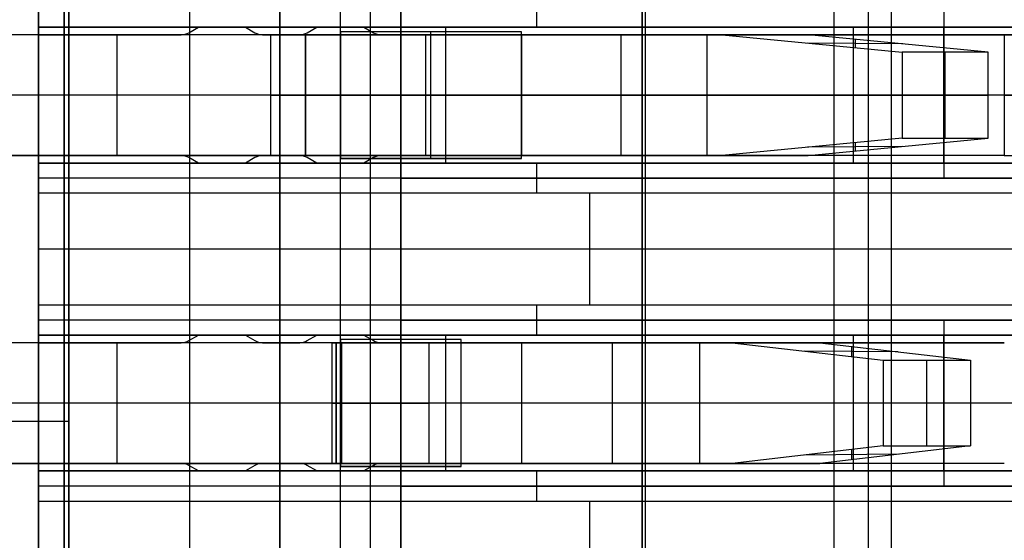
# Model space of a CAD drawing. Extents: x -9 to 8, y 1 to 147.
# Tile 103 of 181: x -4.51 to -1.25, y 89.58 to 91.31. Entities that reach past the tile are written whole.
import ezdxf

# ---------------------------------------------------------------- set-up
doc = ezdxf.new("R2010")
doc.units = 0
doc.layers.add('DEFAULT', color=7, linetype='CONTINUOUS')

msp = doc.modelspace()

# ---------------------------------------------------------------- linework, layer by layer
at = {"layer": 'DEFAULT', "color": 254}
for p, q in [((-4.3443, 110.2689, -98.3037), (-4.3443, 69.6858, -98.3037)), ((-4.3443, 72.1866, -100.8046), (-4.3443, 107.768, -100.8046)), ((-1.695, 80.4076, -38.8001), (-1.695, 96.6076, -38.8001)), ((-1.695, 80.4076, -38.5001), (-1.695, 96.6076, -38.5001)), ((-4.345, 81.9076, -19.4501), (-4.345, 95.1076, -19.4501)), ((-4.445, 82.0076, -19.5501), (-4.445, 95.0076, -19.5501)), ((-4.445, 94.9576, -26.5501), (-4.445, 82.0576, -26.5501)), ((-3.945, 94.9576, -31.8501), (-3.945, 82.0576, -31.8501)), ((-3.945, 94.9576, -26.5501), (-3.945, 82.0576, -26.5501)), ((-3.645, 94.8576, -18.4001), (-3.645, 82.1576, -18.4001)), ((-3.645, 82.1576, -18.1001), (-3.645, 94.8576, -18.1001)), ((-3.645, 82.1576, -18.2501), (-3.645, 94.8576, -18.2501)), ((-3.345, 82.3576, -18.4501), (-3.345, 94.6576, -18.4501)), ((-3.245, 82.5576, -18.5501), (-3.245, 94.4576, -18.5501)), ((-3.245, 93.5076, -19.4501), (-3.245, 83.5076, -19.4501)), ((-3.445, 83.5576, -19.5501), (-3.445, 93.4576, -19.5501)), ((-3.445, 83.5576, -26.5501), (-3.445, 93.4576, -26.5501)), ((-3.445, 83.5576, -23.0501), (-3.445, 93.4576, -23.0501)), ((-2.445, 93.4576, -31.8501), (-2.445, 83.5576, -31.8501)), ((-2.445, 93.4576, -35.6501), (-2.445, 83.5576, -35.6501)), ((-2.445, 83.5576, -33.7501), (-2.445, 93.4576, -33.7501)), ((-1.62, 93.4576, -35.6501), (-1.62, 83.5576, -35.6501)), ((-4.445, 91.2826, -29.7501), (-4.445, 91.3826, -29.6501)), ((-2.795, 91.3826, -29.6501), (-2.795, 91.2826, -29.7501)), ((-1.445, 91.3326, -28.0501), (-1.445, 90.7826, -28.0501)), ((-2.445, 91.2576, -33.2021), (-4.895, 91.2576, -33.2021)), ((-2.445, 91.2576, -33.5021), (-4.895, 91.2576, -33.5021)), ((-2.445, 91.2576, -33.3521), (-4.895, 91.2576, -33.3521)), ((-4.445, 90.8326, -30.4001), (-4.445, 91.2826, -30.4001)), ((-4.445, 91.2826, -30.4001), (-4.445, 91.2826, -29.7501)), ((-1.745, 91.2826, -30.4001), (-4.445, 91.2826, -30.4001)), ((-4.445, 91.2826, -29.7501), (-1.145, 91.2826, -29.7501)), ((-3.9154, 91.2826, -30.2751), (-4.445, 91.2826, -30.2751)), ((-4.445, 90.8576, -30.0751), (-4.445, 91.2576, -30.0751)), ((-4.445, 91.2576, -30.0751), (-4.445, 91.2576, -30.3751)), ((-4.445, 91.2576, -30.3751), (-4.445, 90.8576, -30.3751)), ((-4.445, 91.2576, -30.0751), (-3.9721, 91.2576, -30.0751)), ((-3.9721, 91.2576, -30.3751), (-4.445, 91.2576, -30.3751)), ((-3.9721, 91.2576, -30.2251), (-4.445, 91.2576, -30.2251)), ((-4.2086, 91.2576, -30.0751), (-4.2086, 91.2576, -30.3751)), ((-4.185, 90.8576, -33.2021), (-4.185, 91.2576, -33.2021)), ((-4.185, 90.8576, -33.5021), (-4.185, 91.2576, -33.5021)), ((-3.9721, 91.2576, -30.0751), (-3.9721, 91.2576, -30.3751)), ((-3.9471, 91.2643, -30.3751), (-3.9154, 91.2826, -30.3751)), ((-3.9471, 91.2643, -30.0751), (-3.9154, 91.2826, -30.0751)), ((-3.9471, 91.2643, -30.2251), (-3.9154, 91.2826, -30.2251)), ((-3.9471, 91.2643, -30.0751), (-3.9471, 91.2643, -30.3751)), ((-3.9313, 91.2735, -30.3751), (-3.9313, 91.2735, -30.0751)), ((-3.9154, 91.2826, -30.0751), (-3.7595, 91.2826, -30.0751)), ((-3.9154, 91.2826, -30.0751), (-3.9154, 91.2826, -30.3751)), ((-3.9154, 91.2826, -30.3751), (-3.7595, 91.2826, -30.3751)), ((-3.7595, 91.2826, -30.3751), (-3.7595, 91.2826, -30.0751)), ((-3.7595, 91.2826, -30.0751), (-3.7279, 91.2643, -30.0751)), ((-3.7595, 91.2826, -30.3751), (-3.7279, 91.2643, -30.3751)), ((-3.5229, 91.2826, -30.2751), (-3.7595, 91.2826, -30.2751)), ((-3.7595, 91.2826, -30.2251), (-3.7279, 91.2643, -30.2251)), ((-3.7437, 91.2735, -30.3751), (-3.7437, 91.2735, -30.0751)), ((-3.7279, 91.2643, -30.0751), (-3.7279, 91.2643, -30.3751)), ((-3.7029, 91.2576, -30.0751), (-3.5796, 91.2576, -30.0751)), ((-3.5796, 91.2576, -30.3751), (-3.7029, 91.2576, -30.3751)), ((-3.7029, 91.2576, -30.3751), (-3.7029, 91.2576, -30.0751)), ((-3.5796, 91.2576, -30.2251), (-3.7029, 91.2576, -30.2251)), ((-3.6757, 91.2576, -23.0764), (-3.445, 91.2576, -23.0764)), ((-3.6757, 90.8576, -23.0764), (-3.6757, 91.2576, -23.0764)), ((-3.445, 91.2576, -24.2301), (-3.6757, 91.2576, -23.0764)), ((-3.67, 91.2576, -33.2021), (-3.67, 91.2576, -33.5021)), ((-3.6412, 91.2576, -30.0751), (-3.6412, 91.2576, -30.3751)), ((-3.5796, 91.2576, -30.0751), (-3.5796, 91.2576, -30.3751)), ((-3.5604, 91.2576, -23.0764), (-3.5604, 91.2576, -23.6532)), ((-3.445, 91.2576, -23.6532), (-3.5604, 91.2576, -23.6532)), ((-3.5604, 91.2576, -23.0764), (-3.5604, 90.8576, -23.0764)), ((-3.5604, 90.8576, -23.6532), (-3.5604, 91.2576, -23.6532)), ((-3.5546, 91.2643, -30.3751), (-3.5229, 91.2826, -30.3751)), ((-3.5546, 91.2643, -30.0751), (-3.5229, 91.2826, -30.0751)), ((-3.5546, 91.2643, -30.2251), (-3.5229, 91.2826, -30.2251)), ((-3.5546, 91.2643, -30.0751), (-3.5546, 91.2643, -30.3751)), ((-3.5388, 91.2735, -30.3751), (-3.5388, 91.2735, -30.0751)), ((-3.5229, 91.2826, -30.0751), (-3.3671, 91.2826, -30.0751)), ((-3.5229, 91.2826, -30.0751), (-3.5229, 91.2826, -30.3751)), ((-3.5229, 91.2826, -30.3751), (-3.3671, 91.2826, -30.3751)), ((-3.445, 91.2676, -25.8801), (-3.445, 90.8476, -25.8801)), ((-3.445, 91.2576, -24.1824), (-3.445, 91.2676, -24.1824)), ((-3.445, 91.2676, -24.1824), (-3.445, 91.2676, -25.8801)), ((-2.845, 91.2676, -25.8801), (-3.445, 91.2676, -25.8801)), ((-2.845, 91.2676, -25.5301), (-3.445, 91.2676, -24.1824)), ((-3.0671, 91.2676, -25.0312), (-3.445, 91.2676, -25.0312)), ((-3.445, 91.2576, -23.0372), (-3.445, 90.8576, -23.0372)), ((-3.445, 90.8576, -22.5556), (-3.445, 91.2576, -22.5556)), ((-3.445, 91.2576, -22.5556), (-3.445, 91.2576, -23.0372)), ((-3.445, 90.8576, -23.0764), (-3.445, 91.2576, -23.0764)), ((-3.445, 91.2576, -23.0764), (-3.445, 91.2576, -24.1824)), ((-3.445, 91.2576, -24.1824), (-3.445, 91.2576, -24.2301)), ((-3.445, 91.2576, -23.0372), (-2.1801, 91.2576, -26.9303)), ((-3.445, 91.2576, -24.1824), (-3.445, 90.8576, -24.1824)), ((-3.445, 90.8576, -24.2301), (-3.445, 91.2576, -24.2301)), ((-3.445, 90.8576, -24.2062), (-3.445, 91.2576, -24.2062)), ((-3.3671, 91.2826, -30.0751), (-3.3354, 91.2643, -30.0751)), ((-3.3671, 91.2826, -30.3751), (-3.3354, 91.2643, -30.3751)), ((-3.3671, 91.2826, -30.0751), (-3.3671, 91.2826, -30.3751)), ((-3.3671, 91.2826, -30.2251), (-3.3354, 91.2643, -30.2251)), ((-1.145, 91.2826, -30.2751), (-3.3671, 91.2826, -30.2751)), ((-3.3512, 91.2735, -30.3751), (-3.3512, 91.2735, -30.0751)), ((-3.3354, 91.2643, -30.0751), (-3.3354, 91.2643, -30.3751)), ((-3.3104, 91.2576, -30.0751), (-1.245, 91.2576, -30.0751)), ((-1.245, 91.2576, -30.3751), (-3.3104, 91.2576, -30.3751)), ((-3.3104, 91.2576, -30.3751), (-3.3104, 91.2576, -30.0751)), ((-3.1617, 90.8576, -22.9383), (-3.1617, 91.2576, -22.9383)), ((-1.8947, 91.2576, -26.8376), (-3.1617, 91.2576, -22.9383)), ((-3.145, 90.8476, -25.8801), (-3.145, 91.2676, -25.8801)), ((-3.145, 91.2676, -25.8801), (-3.145, 91.2676, -24.8562)), ((-3.145, 90.8476, -24.8562), (-3.145, 91.2676, -24.8562)), ((-3.095, 90.8326, -30.4001), (-3.095, 91.2826, -30.4001)), ((-2.5753, 91.2576, -24.743), (-2.8908, 91.2576, -24.743)), ((-2.845, 90.8476, -25.8801), (-2.845, 91.2676, -25.8801)), ((-2.845, 91.2676, -25.8801), (-2.845, 91.2676, -25.5301)), ((-2.845, 90.8476, -25.5301), (-2.845, 91.2676, -25.5301)), ((-2.845, 90.8476, -25.7051), (-2.845, 91.2676, -25.7051)), ((-2.845, 91.2576, -30.0751), (-2.845, 90.8576, -30.0751)), ((-2.845, 91.2576, -30.3751), (-2.845, 90.8576, -30.3751)), ((-2.795, 91.2826, -29.7501), (-2.795, 91.2826, -30.4001)), ((-2.6699, 91.2576, -24.452), (-2.6699, 91.2576, -25.4228)), ((-2.5143, 90.8576, -25.9016), (-2.5143, 91.2576, -25.9016)), ((-2.445, 91.2576, -33.5021), (-2.445, 91.2576, -33.2021)), ((-2.445, 91.2576, -33.2021), (-2.445, 90.8576, -33.2021)), ((-2.445, 90.8576, -33.5021), (-2.445, 91.2576, -33.5021)), ((-2.23, 90.8576, -25.8057), (-2.23, 91.2576, -25.8057)), ((-2.1801, 91.2576, -26.9303), (-1.5837, 91.1997, -28.7659)), ((-2.1801, 91.2576, -26.9303), (-1.8947, 91.2576, -26.8376)), ((-2.0777, 91.2576, -30.0751), (-2.0777, 91.2576, -30.3751)), ((-1.2983, 91.1997, -28.6732), (-1.8947, 91.2576, -26.8376)), ((-1.745, 90.8326, -30.4001), (-1.745, 91.2826, -30.4001)), ((-1.145, 91.2826, -30.8001), (-1.745, 91.2826, -30.4001)), ((-1.445, 90.8326, -30.6001), (-1.445, 91.2826, -30.6001)), ((-1.245, 91.2576, -30.0751), (-1.245, 90.8576, -30.0751)), ((-1.145, 91.2576, -30.4751), (-1.245, 91.2576, -30.3751)), ((-1.245, 91.2576, -30.3751), (-1.245, 90.8576, -30.3751)), ((-1.5815, 91.2272, -27.8017), (-1.8969, 91.2301, -27.8018)), ((-1.7392, 91.2425, -27.3163), (-1.7392, 91.2148, -28.2872)), ((-1.5837, 91.1997, -28.7659), (-1.5837, 90.9155, -28.7659)), ((-1.2983, 91.1997, -28.6732), (-1.5837, 91.1997, -28.7659)), ((-1.441, 90.9155, -28.7195), (-1.441, 91.1997, -28.7195)), ((-1.2983, 90.9155, -28.6732), (-1.2983, 91.1997, -28.6732)), ((-2.445, 91.0576, -33.2021), (-5.925, 91.0576, -33.2021)), ((-2.445, 91.0576, -33.5021), (-5.925, 91.0576, -33.5021)), ((-1.245, 91.0576, -30.0751), (-4.445, 91.0576, -30.0751)), ((-1.745, 91.0576, -30.4001), (-4.445, 91.0576, -30.4001)), ((-1.245, 91.0576, -30.3751), (-4.445, 91.0576, -30.3751)), ((-3.445, 91.0576, -23.0764), (-3.6757, 91.0576, -23.0764)), ((-3.6757, 91.0576, -23.0764), (-3.445, 91.0576, -24.2301)), ((-2.845, 91.0576, -25.8801), (-3.445, 91.0576, -25.8801)), ((-1.5837, 91.0576, -28.7659), (-3.445, 91.0576, -23.0372)), ((-2.845, 91.0576, -25.5301), (-3.445, 91.0576, -24.1824)), ((-3.445, 91.0576, -24.1824), (-3.445, 91.0576, -24.2301)), ((-3.1617, 91.0576, -22.9383), (-1.2983, 91.0576, -28.6732)), ((-2.845, 91.0576, -25.8801), (-2.845, 91.0576, -25.5301)), ((-1.145, 91.0576, -30.8001), (-1.745, 91.0576, -30.4001)), ((-1.5837, 91.0576, -28.7659), (-1.2983, 91.0576, -28.6732)), ((-0.245, 91.0576, -29.5501), (-1.445, 91.0576, -28.0501)), ((-1.5837, 90.9155, -28.7659), (-2.1801, 90.8576, -26.9303)), ((-1.8947, 90.8576, -26.8376), (-1.2983, 90.9155, -28.6732)), ((-1.7392, 90.9004, -28.2872), (-1.7392, 90.8727, -27.3163)), ((-1.5837, 90.9155, -28.7659), (-1.2983, 90.9155, -28.6732)), ((-1.5815, 90.888, -27.8017), (-1.8969, 90.8851, -27.8018)), ((-4.895, 90.8576, -33.2021), (-2.445, 90.8576, -33.2021)), ((-2.445, 90.8576, -33.5021), (-4.895, 90.8576, -33.5021)), ((-2.445, 90.8576, -33.3521), (-4.895, 90.8576, -33.3521)), ((-4.445, 90.8576, -30.3751), (-4.445, 90.8576, -30.0751)), ((-3.9721, 90.8576, -30.0751), (-4.445, 90.8576, -30.0751)), ((-3.9721, 90.8576, -30.3751), (-4.445, 90.8576, -30.3751)), ((-3.9721, 90.8576, -30.2251), (-4.445, 90.8576, -30.2251)), ((-4.445, 90.8326, -29.7501), (-4.445, 90.8326, -30.4001)), ((-4.445, 90.8326, -30.4001), (-1.745, 90.8326, -30.4001)), ((-1.145, 90.8326, -29.7501), (-4.445, 90.8326, -29.7501)), ((-4.445, 90.7326, -29.6501), (-4.445, 90.8326, -29.7501)), ((-3.9154, 90.8326, -30.2751), (-4.445, 90.8326, -30.2751)), ((-4.2086, 90.8576, -30.0751), (-4.2086, 90.8576, -30.3751)), ((-3.9721, 90.8576, -30.0751), (-3.9721, 90.8576, -30.3751)), ((-3.9471, 90.8509, -30.0751), (-3.9471, 90.8509, -30.3751)), ((-3.9154, 90.8326, -30.0751), (-3.9471, 90.8509, -30.0751)), ((-3.9154, 90.8326, -30.3751), (-3.9471, 90.8509, -30.3751)), ((-3.9154, 90.8326, -30.2251), (-3.9471, 90.8509, -30.2251)), ((-3.9313, 90.8418, -30.3751), (-3.9313, 90.8418, -30.0751)), ((-3.7595, 90.8326, -30.0751), (-3.9154, 90.8326, -30.0751)), ((-3.9154, 90.8326, -30.0751), (-3.9154, 90.8326, -30.3751)), ((-3.7595, 90.8326, -30.3751), (-3.9154, 90.8326, -30.3751)), ((-3.7279, 90.8509, -30.3751), (-3.7595, 90.8326, -30.3751)), ((-3.7279, 90.8509, -30.0751), (-3.7595, 90.8326, -30.0751)), ((-3.7279, 90.8509, -30.2251), (-3.7595, 90.8326, -30.2251)), ((-3.7595, 90.8326, -30.0751), (-3.7595, 90.8326, -30.3751)), ((-3.5229, 90.8326, -30.2751), (-3.7595, 90.8326, -30.2751)), ((-3.7437, 90.8418, -30.3751), (-3.7437, 90.8418, -30.0751)), ((-3.7279, 90.8509, -30.0751), (-3.7279, 90.8509, -30.3751)), ((-3.5796, 90.8576, -30.0751), (-3.7029, 90.8576, -30.0751)), ((-3.7029, 90.8576, -30.0751), (-3.7029, 90.8576, -30.3751)), ((-3.5796, 90.8576, -30.3751), (-3.7029, 90.8576, -30.3751)), ((-3.5796, 90.8576, -30.2251), (-3.7029, 90.8576, -30.2251)), ((-3.445, 90.8576, -23.0764), (-3.6757, 90.8576, -23.0764)), ((-3.6757, 90.8576, -23.0764), (-3.445, 90.8576, -24.2301)), ((-3.67, 90.8576, -33.2021), (-3.67, 90.8576, -33.5021)), ((-3.6412, 90.8576, -30.0751), (-3.6412, 90.8576, -30.3751)), ((-3.5796, 90.8576, -30.0751), (-3.5796, 90.8576, -30.3751)), ((-3.5604, 90.8576, -23.6532), (-3.5604, 90.8576, -23.0764)), ((-3.445, 90.8576, -23.6532), (-3.5604, 90.8576, -23.6532)), ((-3.5546, 90.8509, -30.0751), (-3.5546, 90.8509, -30.3751)), ((-3.5229, 90.8326, -30.0751), (-3.5546, 90.8509, -30.0751)), ((-3.5229, 90.8326, -30.3751), (-3.5546, 90.8509, -30.3751)), ((-3.5229, 90.8326, -30.2251), (-3.5546, 90.8509, -30.2251)), ((-3.5388, 90.8418, -30.3751), (-3.5388, 90.8418, -30.0751)), ((-3.3671, 90.8326, -30.0751), (-3.5229, 90.8326, -30.0751)), ((-3.5229, 90.8326, -30.3751), (-3.5229, 90.8326, -30.0751)), ((-3.3671, 90.8326, -30.3751), (-3.5229, 90.8326, -30.3751)), ((-3.445, 90.8576, -23.0372), (-3.445, 90.8576, -22.5556)), ((-3.445, 90.8476, -24.1824), (-3.445, 90.8576, -24.1824)), ((-3.445, 90.8576, -24.1824), (-3.445, 90.8576, -23.0764)), ((-3.445, 90.8576, -24.2301), (-3.445, 90.8576, -24.1824)), ((-3.445, 90.8576, -23.0372), (-2.1801, 90.8576, -26.9303)), ((-3.445, 90.8476, -25.8801), (-3.445, 90.8476, -24.1824)), ((-3.445, 90.8476, -25.8801), (-2.845, 90.8476, -25.8801)), ((-2.845, 90.8476, -25.5301), (-3.445, 90.8476, -24.1824)), ((-3.0671, 90.8476, -25.0312), (-3.445, 90.8476, -25.0312)), ((-3.3354, 90.8509, -30.3751), (-3.3671, 90.8326, -30.3751)), ((-3.3354, 90.8509, -30.0751), (-3.3671, 90.8326, -30.0751)), ((-3.3354, 90.8509, -30.2251), (-3.3671, 90.8326, -30.2251)), ((-3.3671, 90.8326, -30.0751), (-3.3671, 90.8326, -30.3751)), ((-1.145, 90.8326, -30.2751), (-3.3671, 90.8326, -30.2751)), ((-3.3512, 90.8418, -30.3751), (-3.3512, 90.8418, -30.0751)), ((-3.3354, 90.8509, -30.0751), (-3.3354, 90.8509, -30.3751)), ((-1.245, 90.8576, -30.0751), (-3.3104, 90.8576, -30.0751)), ((-3.3104, 90.8576, -30.0751), (-3.3104, 90.8576, -30.3751)), ((-1.245, 90.8576, -30.3751), (-3.3104, 90.8576, -30.3751)), ((-1.8947, 90.8576, -26.8376), (-3.1617, 90.8576, -22.9383)), ((-3.145, 90.8476, -25.8801), (-3.145, 90.8476, -24.8562)), ((-2.5753, 90.8576, -24.743), (-2.8908, 90.8576, -24.743)), ((-2.845, 90.8476, -25.8801), (-2.845, 90.8476, -25.5301)), ((-2.795, 90.8326, -30.4001), (-2.795, 90.8326, -29.7501)), ((-2.795, 90.8326, -29.7501), (-2.795, 90.7326, -29.6501)), ((-2.6699, 90.8576, -25.4228), (-2.6699, 90.8576, -24.452)), ((-2.445, 90.8576, -33.2021), (-2.445, 90.8576, -33.5021)), ((-2.1801, 90.8576, -26.9303), (-1.8947, 90.8576, -26.8376)), ((-2.0777, 90.8576, -30.0751), (-2.0777, 90.8576, -30.3751)), ((-1.745, 90.8326, -30.4001), (-1.145, 90.8326, -30.8001)), ((-1.145, 90.7826, -29.7001), (-4.445, 90.7826, -29.7001)), ((-1.445, 90.7826, -28.0501), (-3.245, 90.7826, -28.0501)), ((-3.245, 90.7826, -28.0501), (-3.245, 90.3126, -28.0501)), ((-3.245, 90.3126, -29.5501), (-3.245, 90.7826, -29.5501)), ((-3.245, 90.7826, -29.5501), (-0.245, 90.7826, -29.5501)), ((-3.245, 90.7826, -28.0501), (-3.245, 90.7826, -29.5501)), ((-0.845, 90.7826, -28.8001), (-3.245, 90.7826, -28.8001)), ((-3.245, 90.3126, -28.8001), (-3.245, 90.7826, -28.8001)), ((-1.745, 90.7826, -29.5501), (-1.745, 90.7826, -28.0501)), ((-0.245, 90.7826, -29.5501), (-1.445, 90.7826, -28.0501)), ((-4.445, 90.3626, -29.6501), (-4.445, 90.7326, -29.6501)), ((-1.145, 90.7326, -29.6501), (-4.445, 90.7326, -29.6501)), ((-2.62, 90.7326, -29.6501), (-2.62, 90.3626, -29.6501)), ((-0.795, 90.5476, -29.6501), (-4.445, 90.5476, -29.6501)), ((-3.245, 90.5476, -29.5501), (-3.245, 90.5476, -28.0501)), ((-4.445, 90.3626, -29.6501), (-1.145, 90.3626, -29.6501)), ((-4.445, 90.2626, -29.7501), (-4.445, 90.3626, -29.6501)), ((-2.795, 90.3626, -29.6501), (-2.795, 90.2626, -29.7501)), ((-1.145, 90.3126, -29.7001), (-4.445, 90.3126, -29.7001)), ((-3.245, 90.3126, -28.0501), (-1.445, 90.3126, -28.0501)), ((-0.245, 90.3126, -29.5501), (-3.245, 90.3126, -29.5501)), ((-3.245, 90.3126, -29.5501), (-3.245, 90.3126, -28.0501)), ((-0.845, 90.3126, -28.8001), (-3.245, 90.3126, -28.8001)), ((-1.745, 90.3126, -28.0501), (-1.745, 90.3126, -29.5501)), ((-1.445, 90.3126, -28.0501), (-1.445, 89.7626, -28.0501)), ((-1.445, 90.3126, -28.0501), (-0.245, 90.3126, -29.5501)), ((-4.445, 89.8126, -31.3501), (-4.445, 90.2626, -31.3501)), ((-4.445, 90.2626, -31.3501), (-4.445, 90.2626, -29.7501)), ((-1.745, 90.2626, -31.3501), (-4.445, 90.2626, -31.3501)), ((-4.445, 90.2626, -29.7501), (-1.145, 90.2626, -29.7501)), ((-1.145, 90.2626, -30.7501), (-4.445, 90.2626, -30.7501)), ((-3.9471, 90.2443, -31.3251), (-3.9154, 90.2626, -31.3251)), ((-3.9471, 90.2443, -31.0251), (-3.9154, 90.2626, -31.0251)), ((-3.9471, 90.2443, -31.1751), (-3.9154, 90.2626, -31.1751)), ((-3.9471, 90.2443, -31.0251), (-3.9471, 90.2443, -31.3251)), ((-3.9313, 90.2535, -31.3251), (-3.9313, 90.2535, -31.0251)), ((-3.9154, 90.2626, -31.0251), (-3.7595, 90.2626, -31.0251)), ((-3.9154, 90.2626, -31.0251), (-3.9154, 90.2626, -31.3251)), ((-3.9154, 90.2626, -31.3251), (-3.7595, 90.2626, -31.3251)), ((-3.7595, 90.2626, -31.3251), (-3.7595, 90.2626, -31.0251)), ((-3.7595, 90.2626, -31.0251), (-3.7279, 90.2443, -31.0251)), ((-3.7595, 90.2626, -31.3251), (-3.7279, 90.2443, -31.3251)), ((-3.7595, 90.2626, -31.1751), (-3.7279, 90.2443, -31.1751)), ((-3.7437, 90.2535, -31.3251), (-3.7437, 90.2535, -31.0251)), ((-3.7279, 90.2443, -31.0251), (-3.7279, 90.2443, -31.3251)), ((-3.5546, 90.2443, -31.3251), (-3.5229, 90.2626, -31.3251)), ((-3.5546, 90.2443, -31.0251), (-3.5229, 90.2626, -31.0251)), ((-3.5546, 90.2443, -31.1751), (-3.5229, 90.2626, -31.1751)), ((-3.5546, 90.2443, -31.0251), (-3.5546, 90.2443, -31.3251)), ((-3.5388, 90.2535, -31.3251), (-3.5388, 90.2535, -31.0251)), ((-3.5229, 90.2626, -31.0251), (-3.3671, 90.2626, -31.0251)), ((-3.5229, 90.2626, -31.0251), (-3.5229, 90.2626, -31.3251)), ((-3.5229, 90.2626, -31.3251), (-3.3671, 90.2626, -31.3251)), ((-3.445, 90.2476, -24.4301), (-3.445, 89.8276, -24.4301)), ((-3.445, 89.8276, -23.2223), (-3.445, 90.2476, -23.2223)), ((-3.445, 90.2476, -23.2223), (-3.445, 90.2476, -24.4301)), ((-3.045, 90.2476, -24.4301), (-3.445, 90.2476, -24.4301)), ((-3.045, 90.2476, -24.0801), (-3.445, 90.2476, -23.2223)), ((-3.1634, 90.2476, -23.8262), (-3.445, 90.2476, -23.8262)), ((-3.3671, 90.2626, -31.0251), (-3.3354, 90.2443, -31.0251)), ((-3.3671, 90.2626, -31.3251), (-3.3354, 90.2443, -31.3251)), ((-3.3671, 90.2626, -31.0251), (-3.3671, 90.2626, -31.3251)), ((-3.3671, 90.2626, -31.1751), (-3.3354, 90.2443, -31.1751)), ((-3.3512, 90.2535, -31.3251), (-3.3512, 90.2535, -31.0251)), ((-3.3354, 90.2443, -31.0251), (-3.3354, 90.2443, -31.3251)), ((-3.245, 89.8276, -24.4301), (-3.245, 90.2476, -24.4301)), ((-3.245, 90.2476, -24.4301), (-3.245, 90.2476, -23.6512)), ((-3.245, 89.8276, -23.6512), (-3.245, 90.2476, -23.6512)), ((-3.095, 89.8126, -31.3501), (-3.095, 90.2626, -31.3501)), ((-3.045, 89.8276, -24.4301), (-3.045, 90.2476, -24.4301)), ((-3.045, 90.2476, -24.4301), (-3.045, 90.2476, -24.0801)), ((-3.045, 89.8276, -24.0801), (-3.045, 90.2476, -24.0801)), ((-3.045, 89.8276, -24.2551), (-3.045, 90.2476, -24.2551)), ((-2.795, 90.2626, -29.7501), (-2.795, 90.2626, -31.3501)), ((-1.145, 90.2626, -31.7501), (-1.745, 90.2626, -31.3501)), ((-1.745, 89.8126, -31.3501), (-1.745, 90.2626, -31.3501)), ((-1.445, 89.8126, -31.5501), (-1.445, 90.2626, -31.5501)), ((-2.445, 90.2376, -34.9821), (-4.895, 90.2376, -34.9821)), ((-2.445, 90.2376, -35.2821), (-4.895, 90.2376, -35.2821)), ((-2.445, 90.2376, -35.1321), (-4.895, 90.2376, -35.1321)), ((-4.445, 89.8376, -31.0251), (-4.445, 90.2376, -31.0251)), ((-4.445, 90.2376, -31.0251), (-4.445, 90.2376, -31.3251)), ((-4.445, 90.2376, -31.3251), (-4.445, 89.8376, -31.3251)), ((-4.445, 90.2376, -31.0251), (-3.9721, 90.2376, -31.0251)), ((-3.9721, 90.2376, -31.3251), (-4.445, 90.2376, -31.3251)), ((-3.9721, 90.2376, -31.1751), (-4.445, 90.2376, -31.1751)), ((-4.2086, 90.2376, -31.0251), (-4.2086, 90.2376, -31.3251)), ((-4.185, 89.8376, -34.9821), (-4.185, 90.2376, -34.9821)), ((-4.185, 89.8376, -35.2821), (-4.185, 90.2376, -35.2821)), ((-3.9721, 90.2376, -31.0251), (-3.9721, 90.2376, -31.3251)), ((-3.7029, 90.2376, -31.0251), (-3.5796, 90.2376, -31.0251)), ((-3.5796, 90.2376, -31.3251), (-3.7029, 90.2376, -31.3251)), ((-3.7029, 90.2376, -31.3251), (-3.7029, 90.2376, -31.0251)), ((-3.5796, 90.2376, -31.1751), (-3.7029, 90.2376, -31.1751)), ((-3.67, 90.2376, -34.9821), (-3.67, 90.2376, -35.2821)), ((-3.6412, 90.2376, -31.0251), (-3.6412, 90.2376, -31.3251)), ((-3.5796, 90.2376, -31.0251), (-3.5796, 90.2376, -31.3251)), ((-3.4717, 90.2376, -23.0764), (-3.445, 90.2376, -23.0764)), ((-3.4717, 89.8376, -23.0764), (-3.4717, 90.2376, -23.0764)), ((-3.445, 90.2376, -23.2101), (-3.4717, 90.2376, -23.0764)), ((-3.4584, 90.2376, -23.0764), (-3.4584, 90.2376, -23.1432)), ((-3.445, 90.2376, -23.1432), (-3.4584, 90.2376, -23.1432)), ((-3.4584, 90.2376, -23.0764), (-3.4584, 89.8376, -23.0764)), ((-3.4584, 89.8376, -23.1432), (-3.4584, 90.2376, -23.1432)), ((-3.445, 90.2376, -22.0174), (-3.445, 89.8376, -22.0174)), ((-3.445, 89.8376, -21.5356), (-3.445, 90.2376, -21.5356)), ((-3.445, 90.2376, -21.5356), (-3.445, 90.2376, -22.0174)), ((-3.445, 89.8376, -23.0764), (-3.445, 90.2376, -23.0764)), ((-3.445, 90.2376, -23.0764), (-3.445, 90.2376, -23.2101)), ((-3.445, 90.2376, -23.2101), (-3.445, 89.8376, -23.2101)), ((-3.4403, 89.8376, -22.0336), (-3.4403, 90.2376, -22.0336)), ((-3.4403, 90.2376, -22.0336), (-2.1462, 90.2376, -26.8632)), ((-3.3104, 90.2376, -31.0251), (-1.245, 90.2376, -31.0251)), ((-1.245, 90.2376, -31.3251), (-3.3104, 90.2376, -31.3251)), ((-3.3104, 90.2376, -31.3251), (-3.3104, 90.2376, -31.0251)), ((-3.1506, 89.8376, -21.9559), (-3.1506, 90.2376, -21.9559)), ((-3.1506, 90.2376, -21.9559), (-1.8565, 90.2376, -26.7856)), ((-2.5494, 90.2376, -24.1994), (-2.86, 90.2376, -24.1994)), ((-2.845, 90.2376, -31.0251), (-2.845, 89.8376, -31.0251)), ((-2.845, 90.2376, -31.3251), (-2.845, 89.8376, -31.3251)), ((-2.6507, 90.2376, -23.8213), (-2.6507, 90.2376, -24.9804)), ((-2.5435, 89.8376, -25.3805), (-2.5435, 90.2376, -25.3805)), ((-2.445, 90.2376, -35.2821), (-2.445, 90.2376, -34.9821)), ((-2.445, 90.2376, -34.9821), (-2.445, 89.8376, -34.9821)), ((-2.445, 89.8376, -35.2821), (-2.445, 90.2376, -35.2821)), ((-2.2538, 89.8376, -25.3029), (-2.2538, 90.2376, -25.3029)), ((-2.1462, 90.2376, -26.8632), (-1.6467, 90.1797, -28.7275)), ((-1.8565, 90.2376, -26.7856), (-2.1462, 90.2376, -26.8632)), ((-2.0777, 90.2376, -31.0251), (-2.0777, 90.2376, -31.3251)), ((-1.5963, 90.2075, -27.7565), (-1.9069, 90.2099, -27.7566)), ((-1.8565, 90.2376, -26.7856), (-1.3569, 90.1797, -28.6498)), ((-1.7516, 90.2255, -27.177), (-1.7516, 90.1919, -28.3361)), ((-1.6467, 90.1797, -28.7275), (-1.6467, 89.8955, -28.7275)), ((-1.6467, 90.1797, -28.7275), (-1.3569, 90.1797, -28.6498)), ((-1.5018, 89.8955, -28.6886), (-1.5018, 90.1797, -28.6886)), ((-1.3569, 90.1797, -28.6498), (-1.3569, 89.8955, -28.6498)), ((-2.445, 90.0376, -34.9821), (-5.925, 90.0376, -34.9821)), ((-2.445, 90.0376, -35.2821), (-5.925, 90.0376, -35.2821)), ((-1.245, 90.0376, -31.0251), (-4.445, 90.0376, -31.0251)), ((-1.745, 90.0376, -31.3501), (-4.445, 90.0376, -31.3501)), ((-1.245, 90.0376, -31.3251), (-4.445, 90.0376, -31.3251)), ((-3.445, 90.0376, -23.0764), (-3.4717, 90.0376, -23.0764)), ((-3.4717, 90.0376, -23.0764), (-3.445, 90.0376, -23.2101)), ((-3.045, 90.0376, -24.4301), (-3.445, 90.0376, -24.4301)), ((-3.045, 90.0376, -24.0801), (-3.445, 90.0376, -23.2223)), ((-1.6467, 90.0376, -28.7275), (-3.4403, 90.0376, -22.0336)), ((-1.3569, 90.0376, -28.6498), (-3.1506, 90.0376, -21.9559)), ((-3.045, 90.0376, -24.4301), (-3.045, 90.0376, -24.0801)), ((-1.145, 90.0376, -31.7501), (-1.745, 90.0376, -31.3501)), ((-1.3569, 90.0376, -28.6498), (-1.6467, 90.0376, -28.7275)), ((-0.245, 90.0376, -29.5501), (-1.445, 90.0376, -28.0501)), ((-8.5443, 89.9773, -100.6946), (-4.3443, 89.9773, -100.8046)), ((-6.3443, 89.9773, -98.2513), (-4.3443, 89.9773, -98.3037)), ((-1.6467, 89.8955, -28.7275), (-2.1462, 89.8376, -26.8632)), ((-1.3569, 89.8955, -28.6498), (-1.8565, 89.8376, -26.7856)), ((-1.7516, 89.8834, -28.3361), (-1.7516, 89.8498, -27.177)), ((-1.6467, 89.8955, -28.7275), (-1.3569, 89.8955, -28.6498)), ((-1.5963, 89.8678, -27.7565), (-1.9069, 89.8654, -27.7566)), ((-4.895, 89.8376, -34.9821), (-2.445, 89.8376, -34.9821)), ((-2.445, 89.8376, -35.2821), (-4.895, 89.8376, -35.2821)), ((-2.445, 89.8376, -35.1321), (-4.895, 89.8376, -35.1321)), ((-4.445, 89.8376, -31.3251), (-4.445, 89.8376, -31.0251)), ((-3.9721, 89.8376, -31.0251), (-4.445, 89.8376, -31.0251)), ((-3.9721, 89.8376, -31.3251), (-4.445, 89.8376, -31.3251)), ((-3.9721, 89.8376, -31.1751), (-4.445, 89.8376, -31.1751)), ((-4.2086, 89.8376, -31.0251), (-4.2086, 89.8376, -31.3251)), ((-3.9721, 89.8376, -31.0251), (-3.9721, 89.8376, -31.3251)), ((-3.9471, 89.8309, -31.0251), (-3.9471, 89.8309, -31.3251)), ((-3.9154, 89.8126, -31.0251), (-3.9471, 89.8309, -31.0251)), ((-3.9154, 89.8126, -31.3251), (-3.9471, 89.8309, -31.3251)), ((-3.9154, 89.8126, -31.1751), (-3.9471, 89.8309, -31.1751)), ((-3.9313, 89.8218, -31.3251), (-3.9313, 89.8218, -31.0251)), ((-3.7279, 89.8309, -31.3251), (-3.7595, 89.8126, -31.3251)), ((-3.7279, 89.8309, -31.0251), (-3.7595, 89.8126, -31.0251)), ((-3.7279, 89.8309, -31.1751), (-3.7595, 89.8126, -31.1751)), ((-3.7437, 89.8218, -31.3251), (-3.7437, 89.8218, -31.0251)), ((-3.7279, 89.8309, -31.0251), (-3.7279, 89.8309, -31.3251)), ((-3.5796, 89.8376, -31.0251), (-3.7029, 89.8376, -31.0251)), ((-3.7029, 89.8376, -31.0251), (-3.7029, 89.8376, -31.3251)), ((-3.5796, 89.8376, -31.3251), (-3.7029, 89.8376, -31.3251)), ((-3.5796, 89.8376, -31.1751), (-3.7029, 89.8376, -31.1751)), ((-3.67, 89.8376, -34.9821), (-3.67, 89.8376, -35.2821)), ((-3.6412, 89.8376, -31.0251), (-3.6412, 89.8376, -31.3251)), ((-3.5796, 89.8376, -31.0251), (-3.5796, 89.8376, -31.3251)), ((-3.5546, 89.8309, -31.0251), (-3.5546, 89.8309, -31.3251)), ((-3.5229, 89.8126, -31.0251), (-3.5546, 89.8309, -31.0251)), ((-3.5229, 89.8126, -31.3251), (-3.5546, 89.8309, -31.3251)), ((-3.5229, 89.8126, -31.1751), (-3.5546, 89.8309, -31.1751)), ((-3.5388, 89.8218, -31.3251), (-3.5388, 89.8218, -31.0251)), ((-3.445, 89.8376, -23.0764), (-3.4717, 89.8376, -23.0764)), ((-3.4717, 89.8376, -23.0764), (-3.445, 89.8376, -23.2101)), ((-3.4584, 89.8376, -23.1432), (-3.4584, 89.8376, -23.0764)), ((-3.445, 89.8376, -23.1432), (-3.4584, 89.8376, -23.1432)), ((-3.445, 89.8376, -22.0174), (-3.445, 89.8376, -21.5356)), ((-3.445, 89.8376, -23.2101), (-3.445, 89.8376, -23.0764)), ((-3.445, 89.8276, -24.4301), (-3.445, 89.8276, -23.2223)), ((-3.445, 89.8276, -24.4301), (-3.045, 89.8276, -24.4301)), ((-3.045, 89.8276, -24.0801), (-3.445, 89.8276, -23.2223)), ((-3.1634, 89.8276, -23.8262), (-3.445, 89.8276, -23.8262)), ((-2.1462, 89.8376, -26.8632), (-3.4403, 89.8376, -22.0336)), ((-3.3354, 89.8309, -31.3251), (-3.3671, 89.8126, -31.3251)), ((-3.3354, 89.8309, -31.0251), (-3.3671, 89.8126, -31.0251)), ((-3.3354, 89.8309, -31.1751), (-3.3671, 89.8126, -31.1751)), ((-3.3512, 89.8218, -31.3251), (-3.3512, 89.8218, -31.0251)), ((-3.3354, 89.8309, -31.0251), (-3.3354, 89.8309, -31.3251)), ((-1.245, 89.8376, -31.0251), (-3.3104, 89.8376, -31.0251)), ((-3.3104, 89.8376, -31.0251), (-3.3104, 89.8376, -31.3251)), ((-1.245, 89.8376, -31.3251), (-3.3104, 89.8376, -31.3251)), ((-3.245, 89.8276, -24.4301), (-3.245, 89.8276, -23.6512)), ((-3.1506, 89.8376, -21.9559), (-1.8565, 89.8376, -26.7856)), ((-3.045, 89.8276, -24.4301), (-3.045, 89.8276, -24.0801)), ((-2.5494, 89.8376, -24.1994), (-2.86, 89.8376, -24.1994)), ((-2.6507, 89.8376, -23.8213), (-2.6507, 89.8376, -24.9804)), ((-2.445, 89.8376, -34.9821), (-2.445, 89.8376, -35.2821)), ((-1.8565, 89.8376, -26.7856), (-2.1462, 89.8376, -26.8632)), ((-2.0777, 89.8376, -31.0251), (-2.0777, 89.8376, -31.3251)), ((-4.445, 89.8126, -29.7501), (-4.445, 89.8126, -31.3501)), ((-4.445, 89.8126, -31.3501), (-1.745, 89.8126, -31.3501)), ((-1.145, 89.8126, -29.7501), (-4.445, 89.8126, -29.7501)), ((-4.445, 89.7126, -29.6501), (-4.445, 89.8126, -29.7501)), ((-1.145, 89.8126, -30.7501), (-4.445, 89.8126, -30.7501)), ((-3.7595, 89.8126, -31.0251), (-3.9154, 89.8126, -31.0251)), ((-3.9154, 89.8126, -31.0251), (-3.9154, 89.8126, -31.3251)), ((-3.7595, 89.8126, -31.3251), (-3.9154, 89.8126, -31.3251)), ((-3.7595, 89.8126, -31.0251), (-3.7595, 89.8126, -31.3251)), ((-3.3671, 89.8126, -31.0251), (-3.5229, 89.8126, -31.0251)), ((-3.5229, 89.8126, -31.3251), (-3.5229, 89.8126, -31.0251)), ((-3.3671, 89.8126, -31.3251), (-3.5229, 89.8126, -31.3251)), ((-3.3671, 89.8126, -31.0251), (-3.3671, 89.8126, -31.3251)), ((-2.795, 89.8126, -31.3501), (-2.795, 89.8126, -29.7501)), ((-2.795, 89.8126, -29.7501), (-2.795, 89.7126, -29.6501)), ((-1.745, 89.8126, -31.3501), (-1.145, 89.8126, -31.7501)), ((-1.145, 89.7626, -29.7001), (-4.445, 89.7626, -29.7001)), ((-1.445, 89.7626, -28.0501), (-3.245, 89.7626, -28.0501)), ((-3.245, 89.7626, -28.0501), (-3.245, 89.2926, -28.0501)), ((-3.245, 89.2926, -29.5501), (-3.245, 89.7626, -29.5501)), ((-3.245, 89.7626, -29.5501), (-0.245, 89.7626, -29.5501)), ((-3.245, 89.7626, -28.0501), (-3.245, 89.7626, -29.5501)), ((-0.845, 89.7626, -28.8001), (-3.245, 89.7626, -28.8001)), ((-3.245, 89.2926, -28.8001), (-3.245, 89.7626, -28.8001)), ((-1.745, 89.7626, -29.5501), (-1.745, 89.7626, -28.0501)), ((-0.245, 89.7626, -29.5501), (-1.445, 89.7626, -28.0501)), ((-4.445, 89.3426, -29.6501), (-4.445, 89.7126, -29.6501)), ((-4.445, 89.7126, -29.6501), (-1.145, 89.7126, -29.6501)), ((-2.62, 89.7126, -29.6501), (-2.62, 89.3426, -29.6501))]:
    msp.add_line(p, q, dxfattribs=at)
at = {"layer": 'DEFAULT', "color": 7}
for p, q in [((-2.435, 108.7816, -98.4622), (-2.435, 61.9254, -98.4622)), ((-4.36, 108.7321, -98.5126), (-4.36, 61.9758, -98.5126)), ((-4.36, 61.9758, -100.7782), (-4.36, 97.6674, -100.7782)), ((-1.81, 97.6641, -100.845), (-1.81, 61.9091, -100.845))]:
    msp.add_line(p, q, dxfattribs=at)
at = {"layer": 'DEFAULT', "color": 254, "extrusion": (-4.14255e-08, -4.94434e-08, 1)}
msp.add_arc((-3.9721, 91.3076, -30.0751), 0.05, 270, 300, dxfattribs=at)
at = {"layer": 'DEFAULT', "color": 254, "extrusion": (-4.37114e-08, -4.37113e-08, 1)}
for centre, start, end in [((-3.9721, 91.3076, -30.3751), 270, 300), ((-3.7029, 90.2876, -31.3251), 240, 270)]:
    msp.add_arc(centre, 0.05, start, end, dxfattribs=at)
at = {"layer": 'DEFAULT', "color": 254, "extrusion": (-4.37114e-08, -4.37114e-08, 1)}
for centre, start, end in [((-3.9721, 91.3076, -30.2251), 270, 300), ((-3.7029, 91.3076, -30.2251), 240, 270), ((-3.5796, 91.3076, -30.2251), 270, 300), ((-3.3104, 91.3076, -30.0751), 240, 270), ((-3.3104, 91.3076, -30.2251), 240, 270), ((-3.9721, 90.8076, -30.3751), 60, 90), ((-3.9721, 90.8076, -30.2251), 60, 90), ((-3.7029, 90.8076, -30.2251), 90, 120), ((-3.5796, 90.8076, -30.2251), 60, 90), ((-3.3104, 90.8076, -30.2251), 90, 120), ((-3.9721, 90.2876, -31.1751), 270, 300), ((-3.7029, 90.2876, -31.1751), 240, 270), ((-3.5796, 90.2876, -31.1751), 270, 300), ((-3.3104, 90.2876, -31.1751), 240, 270), ((-3.9721, 89.7876, -31.1751), 60, 90), ((-3.7029, 89.7876, -31.3251), 90, 120), ((-3.7029, 89.7876, -31.1751), 90, 120), ((-3.5796, 89.7876, -31.3251), 60, 90), ((-3.5796, 89.7876, -31.1751), 60, 90), ((-3.3104, 89.7876, -31.1751), 90, 120)]:
    msp.add_arc(centre, 0.05, start, end, dxfattribs=at)
at = {"layer": 'DEFAULT', "color": 254, "extrusion": (-4.37116e-08, -4.37119e-08, 1)}
msp.add_arc((-3.7029, 91.3076, -30.0751), 0.05, 240, 270, dxfattribs=at)
at = {"layer": 'DEFAULT', "color": 254, "extrusion": (-4.5733e-08, -4.64045e-08, 1)}
msp.add_arc((-3.7029, 91.3076, -30.3751), 0.05, 240, 270, dxfattribs=at)
at = {"layer": 'DEFAULT', "color": 254, "extrusion": (-4.11457e-08, -4.71289e-08, 1)}
msp.add_arc((-3.5796, 91.3076, -30.0751), 0.05, 270, 300, dxfattribs=at)
at = {"layer": 'DEFAULT', "color": 254, "extrusion": (-4.37113e-08, -4.37118e-08, 1)}
msp.add_arc((-3.5796, 91.3076, -30.3751), 0.05, 270, 300, dxfattribs=at)
at = {"layer": 'DEFAULT', "color": 254, "extrusion": (-2.63677e-10, 1, 4.32742e-08)}
msp.add_arc((3.875, -23.1701, 91.2576), 0.75, 124.983, 162, dxfattribs=at)
at = {"layer": 'DEFAULT', "color": 254, "extrusion": (1.15568e-10, 1, 4.35549e-08)}
msp.add_arc((3.8663, -23.1636, 91.2576), 0.7397, 124.7154, 162.2676, dxfattribs=at)
at = {"layer": 'DEFAULT', "color": 254, "extrusion": (-4.31829e-08, -4.80832e-08, 1)}
msp.add_arc((-3.3104, 91.3076, -30.3751), 0.05, 240, 270, dxfattribs=at)
at = {"layer": 'DEFAULT', "color": 254, "extrusion": (-5.22254e-12, 1, 4.37374e-08)}
msp.add_arc((1.245, -30.4751, 91.2576), 0.4, 90, 180, dxfattribs=at)
at = {"layer": 'DEFAULT', "color": 254, "extrusion": (-2.0819e-11, 1, 4.38156e-08)}
msp.add_arc((1.245, -30.4751, 91.2576), 0.1, 90, 180, dxfattribs=at)
at = {"layer": 'DEFAULT', "color": 254, "extrusion": (0, 1, 4.37114e-08)}
for centre, radius, start, end in [((3.875, -23.1701, 91.0576), 0.75, 124.983, 162), ((1.245, -30.4751, 91.0576), 0.4, 90, 180), ((1.245, -30.4751, 91.0576), 0.1, 90, 180), ((3.875, -22.1501, 90.0376), 0.45, 162.8538, 165), ((3.875, -22.1501, 90.0376), 0.75, 124.983, 165)]:
    msp.add_arc(centre, radius, start, end, dxfattribs=at)
at = {"layer": 'DEFAULT', "color": 254, "extrusion": (-4.41314e-08, -4.02403e-08, 1)}
msp.add_arc((-3.9721, 90.8076, -30.0751), 0.05, 60, 90, dxfattribs=at)
at = {"layer": 'DEFAULT', "color": 254, "extrusion": (-4.49554e-08, -4.20543e-08, 1)}
msp.add_arc((-3.7029, 90.8076, -30.0751), 0.05, 90, 120, dxfattribs=at)
at = {"layer": 'DEFAULT', "color": 254, "extrusion": (-4.37114e-08, -4.37116e-08, 1)}
msp.add_arc((-3.7029, 90.8076, -30.3751), 0.05, 90, 120, dxfattribs=at)
at = {"layer": 'DEFAULT', "color": 254, "extrusion": (-4.37112e-08, -4.37109e-08, 1)}
msp.add_arc((-3.5796, 90.8076, -30.0751), 0.05, 60, 90, dxfattribs=at)
at = {"layer": 'DEFAULT', "color": 254, "extrusion": (-4.37112e-08, -4.37111e-08, 1)}
msp.add_arc((-3.5796, 90.8076, -30.3751), 0.05, 60, 90, dxfattribs=at)
at = {"layer": 'DEFAULT', "color": 254, "extrusion": (1.63159e-10, 1, 4.34912e-08)}
msp.add_arc((3.8663, -23.1636, 90.8576), 0.7397, 124.7154, 162.2676, dxfattribs=at)
at = {"layer": 'DEFAULT', "color": 254, "extrusion": (1.47907e-09, 1, 4.44652e-08)}
msp.add_arc((3.875, -23.1701, 90.8576), 0.75, 124.983, 162, dxfattribs=at)
at = {"layer": 'DEFAULT', "color": 254, "extrusion": (-4.49556e-08, -4.20535e-08, 1)}
msp.add_arc((-3.3104, 90.8076, -30.0751), 0.05, 90, 120, dxfattribs=at)
at = {"layer": 'DEFAULT', "color": 254, "extrusion": (-4.34471e-08, -4.15254e-08, 1)}
msp.add_arc((-3.3104, 90.8076, -30.3751), 0.05, 90, 120, dxfattribs=at)
at = {"layer": 'DEFAULT', "color": 254, "extrusion": (-4.72625e-17, 1, 4.37114e-08)}
msp.add_arc((1.245, -30.4751, 90.8576), 0.4, 90, 180, dxfattribs=at)
at = {"layer": 'DEFAULT', "color": 254, "extrusion": (-1.66693e-10, 1, 4.35447e-08)}
msp.add_arc((1.245, -30.4751, 90.8576), 0.1, 90, 180, dxfattribs=at)
at = {"layer": 'DEFAULT', "color": 254, "extrusion": (-4.28562e-08, -3.66397e-08, 1)}
msp.add_arc((-3.9721, 90.2876, -31.0251), 0.05, 270, 300, dxfattribs=at)
at = {"layer": 'DEFAULT', "color": 254, "extrusion": (-4.37115e-08, -4.37109e-08, 1)}
for centre, start, end in [((-3.9721, 90.2876, -31.3251), 270, 300), ((-3.7029, 89.7876, -31.0251), 90, 120)]:
    msp.add_arc(centre, 0.05, start, end, dxfattribs=at)
at = {"layer": 'DEFAULT', "color": 254, "extrusion": (-4.37115e-08, -4.37116e-08, 1)}
msp.add_arc((-3.7029, 90.2876, -31.0251), 0.05, 240, 270, dxfattribs=at)
at = {"layer": 'DEFAULT', "color": 254, "extrusion": (-4.37114e-08, -4.37115e-08, 1)}
for centre, start, end in [((-3.5796, 90.2876, -31.0251), 270, 300), ((-3.5796, 90.2876, -31.3251), 270, 300), ((-3.3104, 90.2876, -31.0251), 240, 270)]:
    msp.add_arc(centre, 0.05, start, end, dxfattribs=at)
at = {"layer": 'DEFAULT', "color": 254, "extrusion": (-4.38669e-08, -4.24257e-08, 1)}
msp.add_arc((-3.3104, 90.2876, -31.3251), 0.05, 240, 270, dxfattribs=at)
at = {"layer": 'DEFAULT', "color": 254, "extrusion": (-2.70447e-07, 1, -4.25084e-08)}
msp.add_arc((3.875, -22.1501, 90.2376), 0.45, 162.8538, 165, dxfattribs=at)
at = {"layer": 'DEFAULT', "color": 254, "extrusion": (-2.42421e-10, 1, 4.32219e-08)}
msp.add_arc((3.875, -22.1501, 90.2376), 0.75, 124.983, 165, dxfattribs=at)
at = {"layer": 'DEFAULT', "color": 254, "extrusion": (-4.24207e-08, -5.43821e-08, 1)}
msp.add_arc((-3.9721, 89.7876, -31.0251), 0.05, 60, 90, dxfattribs=at)
at = {"layer": 'DEFAULT', "color": 254, "extrusion": (-4.37115e-08, -4.37118e-08, 1)}
msp.add_arc((-3.9721, 89.7876, -31.3251), 0.05, 60, 90, dxfattribs=at)
at = {"layer": 'DEFAULT', "color": 254, "extrusion": (-4.37113e-08, -4.37109e-08, 1)}
msp.add_arc((-3.5796, 89.7876, -31.0251), 0.05, 60, 90, dxfattribs=at)
at = {"layer": 'DEFAULT', "color": 254, "extrusion": (-1.28153e-10, 1, 4.38943e-08)}
msp.add_arc((3.8813, -22.1545, 89.8376), 0.7573, 125.1827, 164.8003, dxfattribs=at)
at = {"layer": 'DEFAULT', "color": 254, "extrusion": (1.16094e-06, 1, 3.85287e-07)}
msp.add_arc((3.8751, -22.1501, 89.8376), 0.45, 162.8538, 165, dxfattribs=at)
at = {"layer": 'DEFAULT', "color": 254, "extrusion": (1.54631e-09, 1, 4.50671e-08)}
msp.add_arc((3.875, -22.1501, 89.8376), 0.75, 124.983, 165, dxfattribs=at)
at = {"layer": 'DEFAULT', "color": 254, "extrusion": (-4.37115e-08, -4.37112e-08, 1)}
msp.add_arc((-3.3104, 89.7876, -31.0251), 0.05, 90, 120, dxfattribs=at)
at = {"layer": 'DEFAULT', "color": 254, "extrusion": (-4.37894e-08, -4.43535e-08, 1)}
msp.add_arc((-3.3104, 89.7876, -31.3251), 0.05, 90, 120, dxfattribs=at)

doc.saveas('drawing.dxf')
